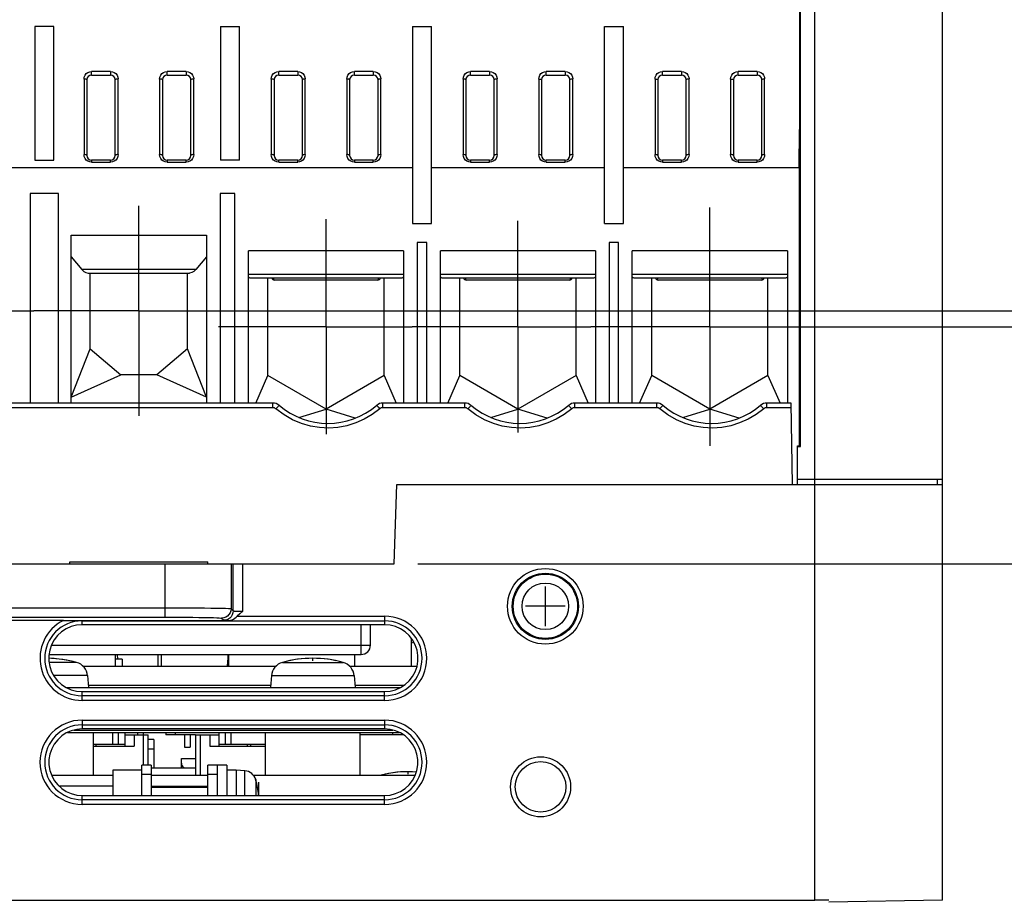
# Model space of a CAD drawing. Extents: x 0 to 420, y 0 to 297.
# Tile 34 of 67: x 317 to 359, y 68 to 105. Entities that reach past the tile are written whole.
import ezdxf

# ---------------------------------------------------------------- set-up
doc = ezdxf.new("R2010")
doc.units = 0
doc.header["$LTSCALE"] = 23.1
doc.linetypes.add('CENTER', pattern=[0.6, 0.375, -0.075, 0.075, -0.075])
doc.linetypes.add('HIDDEN', pattern=[0.2, 0.1, -0.1])
doc.layers.get('0').update_dxf_attribs({"linetype": 'CONTINUOUS'})
for name, color, linetype in [('ALL_AXIS', 7, 'CONTINUOUS'), ('ALL_CURVE', 7, 'CONTINUOUS'), ('ALL_DIM', 7, 'CONTINUOUS'), ('ALL_FEATURES', 7, 'CONTINUOUS'), ('DEFAULT_2', 8, 'HIDDEN')]:
    doc.layers.add(name, color=color, linetype=linetype)
doc.dimstyles.get("Standard").update_dxf_attribs({"dimtxt": 2.5, "dimasz": 2.5, "dimexe": 1.25, "dimexo": 0.625, "dimtad": 1, "dimcen": 2.5, "dimazin": 3, "dimtfac": 1, "dimtmove": 0, "dimatfit": 3})

# ---------------------------------------------------------------- blocks, each defined once
blk = doc.blocks.new('_OPEN')
at = {"color": 0, "linetype": 'BYBLOCK'}
for p, q in [((0, 0), (-1, 0.25)), ((-1, -0.25), (0, 0)), ((-1, 0), (0, 0))]:
    blk.add_line(p, q, dxfattribs=at)
blk = doc.blocks.new('*D35')
at = {"layer": 'ALL_DIM', "color": 2, "linetype": 'CONTINUOUS'}
for p, q in [((334.252, 82.235), (365.407, 82.235)), ((364.407, 82.235), (364.407, 61.203)), ((364.407, 40.171), (364.407, 61.203)), ((354.452, 40.171), (365.407, 40.171))]:
    blk.add_line(p, q, dxfattribs=at)
at = {"layer": 'ALL_DIM', "color": 2, "linetype": 'CONTINUOUS', "xscale": 2, "yscale": 2, "zscale": 2}
for p, rotation in [((364.407, 82.235), 90), ((364.407, 40.171), 270)]:
    blk.add_blockref('_OPEN', p, dxfattribs=dict(at, rotation=rotation))
blk = doc.blocks.new('*D36')
at = {"layer": 'ALL_DIM', "color": 2, "linetype": 'CONTINUOUS'}
for p, q in [((347.612, 92.267), (377.489, 92.267)), ((376.489, 92.267), (376.489, 66.219)), ((376.489, 40.171), (376.489, 66.219)), ((354.452, 40.171), (377.489, 40.171))]:
    blk.add_line(p, q, dxfattribs=at)
at = {"layer": 'ALL_DIM', "color": 2, "linetype": 'CONTINUOUS', "xscale": 2, "yscale": 2, "zscale": 2}
for p, rotation in [((376.489, 92.267), 90), ((376.489, 40.171), 270)]:
    blk.add_blockref('_OPEN', p, dxfattribs=dict(at, rotation=rotation))
blk = doc.blocks.new('*D37')
at = {"layer": 'ALL_DIM', "color": 2, "linetype": 'CONTINUOUS'}
for p, q in [((323.428, 92.935), (389.226, 92.935)), ((388.226, 92.935), (388.226, 66.553)), ((388.226, 40.171), (388.226, 66.553)), ((261.994, 40.171), (389.226, 40.171))]:
    blk.add_line(p, q, dxfattribs=at)
at = {"layer": 'ALL_DIM', "color": 2, "linetype": 'CONTINUOUS', "xscale": 2, "yscale": 2, "zscale": 2}
for p, rotation in [((388.226, 92.935), 90), ((388.226, 40.171), 270)]:
    blk.add_blockref('_OPEN', p, dxfattribs=dict(at, rotation=rotation))
blk = doc.blocks.new('*D38')
at = {"layer": 'ALL_DIM', "color": 2, "linetype": 'CONTINUOUS'}
for p, q in [((328.652, 110.635), (399.494, 110.635)), ((398.494, 110.635), (398.494, 75.403)), ((398.494, 40.171), (398.494, 75.403)), ((345.452, 40.171), (399.494, 40.171))]:
    blk.add_line(p, q, dxfattribs=at)
at = {"layer": 'ALL_DIM', "color": 2, "linetype": 'CONTINUOUS', "xscale": 2, "yscale": 2, "zscale": 2}
for p, rotation in [((398.494, 110.635), 90), ((398.494, 40.171), 270)]:
    blk.add_blockref('_OPEN', p, dxfattribs=dict(at, rotation=rotation))

msp = doc.modelspace()

# ---------------------------------------------------------------- linework, layer by layer
at = {"color": 7, "linetype": 'CONTINUOUS'}
for p, q in [((350.322, 87.224), (350.423, 87.224)), ((350.322, 85.595), (350.322, 87.224)), ((350.322, 87.195), (350.452, 87.195)), ((351.052, 85.795), (350.322, 85.795)), ((333.988, 78.894), (334.089, 78.912))]:
    msp.add_line(p, q, dxfattribs=at)
at = {"layer": 'ALL_AXIS', "color": 7, "linetype": 'CENTER'}
for p, q in [((322.452, 92.935), (322.452, 97.379)), ((346.612, 92.267), (346.612, 97.309)), ((330.372, 92.267), (330.372, 96.82)), ((338.492, 92.267), (338.492, 96.741)), ((314.452, 92.935), (318.009, 92.935)), ((322.452, 92.935), (318.009, 92.935)), ((322.452, 92.935), (326.895, 92.935)), ((322.452, 92.935), (322.452, 88.492)), ((330.372, 92.267), (325.82, 92.267)), ((330.372, 92.267), (334.018, 92.267)), ((330.372, 92.267), (330.372, 87.715)), ((338.492, 92.267), (334.018, 92.267)), ((338.492, 92.267), (341.57, 92.267)), ((338.492, 92.267), (338.492, 87.793)), ((346.612, 92.267), (341.57, 92.267)), ((346.612, 92.267), (351.654, 92.267)), ((346.612, 92.267), (346.612, 87.225))]:
    msp.add_line(p, q, dxfattribs=at)
at = {"layer": 'ALL_AXIS', "color": 7, "linetype": 'CONTINUOUS'}
for p, q in [((319.532, 82.315), (325.372, 82.315)), ((319.532, 82.235), (319.532, 82.315)), ((325.372, 82.235), (325.372, 82.315)), ((321.535, 78.395), (321.552, 78.195)), ((321.752, 78.195), (321.452, 78.195)), ((321.752, 78.195), (321.752, 77.895)), ((326.213, 78.248), (326.182, 77.895)), ((320.281, 77.5), (320.325, 76.995)), ((328.063, 77.5), (328.019, 76.995)), ((331.561, 77.5), (331.605, 76.995)), ((320.532, 73.275), (320.532, 75.095)), ((321.852, 74.995), (322.252, 74.995)), ((322.252, 74.995), (322.252, 74.515)), ((322.39, 75.095), (322.39, 74.995)), ((322.63, 75.095), (322.63, 74.995)), ((324.39, 74.995), (324.39, 74.475)), ((324.63, 74.995), (324.63, 74.475)), ((325.452, 74.995), (325.852, 74.995)), ((325.452, 74.995), (325.452, 74.515)), ((327.812, 73.275), (327.812, 75.095)), ((331.812, 73.275), (331.812, 75.095)), ((333.644, 74.995), (333.588, 74.995)), ((327.182, 74.595), (327.182, 74.515)), ((320.532, 74.515), (322.252, 74.515)), ((324.39, 74.475), (324.63, 74.475)), ((325.452, 74.515), (327.812, 74.515)), ((326.172, 73.715), (325.772, 73.715)), ((326.172, 73.715), (326.172, 72.43)), ((322.972, 72.82), (325.372, 72.82)), ((322.972, 72.782), (325.372, 72.782))]:
    msp.add_line(p, q, dxfattribs=at)
at = {"layer": 'ALL_AXIS', "color": 9, "linetype": 'CONTINUOUS'}
for p, q in [((319.814, 78.061), (318.653, 78.061)), ((326.213, 78.248), (326.252, 78.248)), ((328.53, 78.061), (331.094, 78.061)), ((320.281, 77.5), (318.849, 77.5)), ((328.063, 77.5), (331.561, 77.5))]:
    msp.add_line(p, q, dxfattribs=at)
at = {"layer": 'ALL_AXIS', "color": 7, "linetype": 'CONTINUOUS'}
for radius in [1.6, 1.4]:
    msp.add_circle((339.652, 80.435), radius, dxfattribs=at)
at = {"layer": 'ALL_AXIS', "color": 9, "linetype": 'CONTINUOUS'}
for radius in [1.361, 0.985]:
    msp.add_circle((339.652, 80.435), radius, dxfattribs=at)
at = {"layer": 'ALL_AXIS', "color": 7, "linetype": 'CONTINUOUS'}
for centre, radius, start, end in [((326.97, 78.182), 0.76, 163.3798, 175), ((318.532, 73.435), 4.8, 74.506, 88.6702), ((319.643, 77.444), 0.64, 5, 74.506), ((328.701, 77.444), 0.64, 105.494, 175), ((329.812, 73.435), 4.8, 74.506, 105.494), ((330.923, 77.444), 0.64, 5, 74.506), ((333.852, 68.635), 4.8, 85.9688, 104.6377)]:
    msp.add_arc(centre, radius, start, end, dxfattribs=at)
at = {"layer": 'ALL_CURVE', "color": 40, "linetype": 'CONTINUOUS'}
for p, q in [((339.652, 79.595), (339.652, 81.275)), ((340.492, 80.435), (338.812, 80.435)), ((329.812, 78.134), (329.812, 78.235)), ((333.852, 73.334), (333.852, 73.435)), ((327.532, 72.43), (327.532, 72.995))]:
    msp.add_line(p, q, dxfattribs=at)
at = {"layer": 'ALL_CURVE', "color": 4, "linetype": 'CONTINUOUS'}
for p, q in [((320.316, 77.095), (328.028, 77.095)), ((331.596, 77.095), (333.68, 77.095))]:
    msp.add_line(p, q, dxfattribs=at)
at = {"layer": 'ALL_CURVE', "color": 40, "linetype": 'CONTINUOUS'}
for centre, start, end in [((318.532, 73.435), 78.2193, 88.6741), ((329.812, 73.435), 78.2193, 101.7807), ((333.852, 68.635), 85.9339, 101.7807)]:
    msp.add_arc(centre, 4.8, start, end, dxfattribs=at)
at = {"layer": 'ALL_FEATURES', "color": 9, "linetype": 'CONTINUOUS'}
for p, q in [((351.052, 67.995), (351.052, 113.595)), ((321.252, 103.066), (320.452, 103.066)), ((320.452, 102.915), (320.452, 103.066)), ((321.252, 103.066), (321.252, 102.915)), ((324.452, 103.066), (323.652, 103.066)), ((323.652, 102.915), (323.652, 103.066)), ((324.452, 103.066), (324.452, 102.915)), ((329.172, 103.066), (328.372, 103.066)), ((328.372, 102.915), (328.372, 103.066)), ((329.172, 103.066), (329.172, 102.915)), ((332.372, 103.066), (331.572, 103.066)), ((331.572, 102.915), (331.572, 103.066)), ((332.372, 103.066), (332.372, 102.915)), ((337.292, 103.066), (336.492, 103.066)), ((336.492, 102.915), (336.492, 103.066)), ((337.292, 103.066), (337.292, 102.915)), ((340.492, 103.066), (339.692, 103.066)), ((339.692, 102.915), (339.692, 103.066)), ((340.492, 103.066), (340.492, 102.915)), ((345.412, 103.066), (344.612, 103.066)), ((344.612, 102.915), (344.612, 103.066)), ((345.412, 103.066), (345.412, 102.915)), ((348.612, 103.066), (347.812, 103.066)), ((347.812, 102.915), (347.812, 103.066)), ((348.612, 103.066), (348.612, 102.915)), ((320.132, 102.746), (320.132, 99.546)), ((321.572, 99.546), (321.572, 102.747)), ((323.332, 102.746), (323.332, 99.546)), ((324.772, 99.546), (324.772, 102.747)), ((328.052, 102.746), (328.052, 99.546)), ((329.492, 99.546), (329.492, 102.747)), ((331.252, 102.746), (331.252, 99.546)), ((332.692, 99.546), (332.692, 102.747)), ((336.172, 102.746), (336.172, 99.546)), ((337.612, 99.546), (337.612, 102.747)), ((339.372, 102.746), (339.372, 99.546)), ((340.812, 99.546), (340.812, 102.747)), ((344.292, 102.746), (344.292, 99.546)), ((345.732, 99.546), (345.732, 102.747)), ((347.492, 102.746), (347.492, 99.546)), ((348.932, 99.546), (348.932, 102.747)), ((350.395, 98.995), (350.403, 100.61)), ((320.452, 99.315), (320.452, 99.226)), ((320.452, 99.226), (321.252, 99.226)), ((321.252, 99.226), (321.252, 99.315)), ((323.652, 99.315), (323.652, 99.226)), ((323.652, 99.226), (324.452, 99.226)), ((324.452, 99.226), (324.452, 99.315)), ((328.372, 99.226), (328.372, 99.315)), ((328.372, 99.226), (329.172, 99.226)), ((329.172, 99.226), (329.172, 99.315)), ((331.572, 99.315), (331.572, 99.226)), ((331.572, 99.226), (332.372, 99.226)), ((332.372, 99.226), (332.372, 99.315)), ((336.492, 99.315), (336.492, 99.226)), ((336.492, 99.226), (337.292, 99.226)), ((337.292, 99.226), (337.292, 99.315)), ((339.692, 99.226), (339.692, 99.315)), ((339.692, 99.226), (340.492, 99.226)), ((340.492, 99.226), (340.492, 99.315)), ((344.612, 99.315), (344.612, 99.226)), ((344.612, 99.226), (345.412, 99.226)), ((345.412, 99.226), (345.412, 99.315)), ((347.812, 99.315), (347.812, 99.226)), ((347.812, 99.226), (348.612, 99.226)), ((348.612, 99.226), (348.612, 99.315)), ((350.395, 98.995), (350.395, 88.514)), ((324.859, 94.68), (320.045, 94.68)), ((333.652, 94.478), (327.092, 94.478)), ((341.772, 94.478), (335.212, 94.478)), ((349.892, 94.478), (343.332, 94.478)), ((328.124, 88.839), (309.195, 88.839)), ((328.124, 88.839), (328.124, 89.035)), ((332.78, 88.839), (332.78, 89.035)), ((336.244, 88.839), (332.78, 88.839)), ((336.244, 88.839), (336.244, 89.035)), ((340.9, 88.839), (340.9, 89.035)), ((344.364, 88.839), (340.9, 88.839)), ((344.364, 88.839), (344.364, 89.035)), ((349.02, 88.839), (349.02, 89.035)), ((350.056, 88.839), (349.02, 88.839)), ((350.395, 87.253), (350.395, 87.224)), ((323.554, 82.235), (323.554, 79.975)), ((326.354, 82.235), (326.354, 80.334)), ((326.445, 80.242), (326.445, 82.235)), ((326.845, 80.228), (326.845, 82.235)), ((293.35, 80.375), (323.554, 80.375)), ((326.354, 80.334), (326.445, 80.242)), ((326.617, 80.018), (332.852, 80.018)), ((332.852, 80.018), (332.852, 79.651)), ((293.35, 79.975), (323.554, 79.975)), ((320.052, 79.651), (320.052, 79.833)), ((320.052, 79.819), (332.852, 79.819)), ((325.954, 79.934), (326.045, 79.842)), ((331.852, 78.395), (331.852, 79.651)), ((318.754, 78.795), (332.252, 78.795)), ((320.052, 76.452), (320.052, 76.824)), ((332.852, 76.452), (332.852, 76.824)), ((332.852, 76.651), (320.052, 76.651)), ((332.852, 76.452), (320.052, 76.452)), ((320.052, 75.618), (332.852, 75.618)), ((320.052, 75.618), (320.052, 75.244)), ((320.052, 75.419), (332.852, 75.419)), ((332.852, 75.618), (332.852, 75.244)), ((321.58, 75.095), (321.58, 74.595)), ((322.652, 73.715), (322.652, 74.995)), ((323.988, 75.095), (323.988, 74.995)), ((325.052, 74.995), (325.052, 73.275)), ((326.124, 74.595), (326.124, 75.095)), ((333.188, 75.095), (333.188, 74.995)), ((326.94, 72.43), (326.94, 73.476)), ((327.395, 73.1), (327.395, 72.43)), ((320.052, 72.052), (320.052, 72.43)), ((332.852, 72.251), (320.052, 72.251)), ((332.852, 72.052), (332.852, 72.43)), ((332.852, 72.052), (320.052, 72.052))]:
    msp.add_line(p, q, dxfattribs=at)
at = {"layer": 'ALL_FEATURES', "color": 7, "linetype": 'CONTINUOUS'}
for p, q in [((356.452, 67.995), (356.452, 113.595)), ((350.41, 111.953), (350.395, 87.253)), ((350.452, 87.195), (350.452, 111.995)), ((318.052, 104.966), (318.052, 99.315)), ((318.852, 104.966), (318.052, 104.966)), ((318.852, 99.315), (318.852, 104.966)), ((325.912, 104.966), (326.712, 104.966)), ((325.912, 104.966), (325.912, 99.315)), ((326.712, 99.315), (326.712, 104.966)), ((334.032, 104.966), (334.832, 104.966)), ((334.032, 104.966), (334.032, 96.635)), ((334.832, 96.635), (334.832, 104.966)), ((342.152, 104.966), (342.952, 104.966)), ((342.152, 96.635), (342.152, 104.966)), ((342.952, 96.635), (342.952, 104.966)), ((320.452, 102.915), (321.252, 102.915)), ((323.652, 102.915), (324.452, 102.915)), ((328.372, 102.915), (329.172, 102.915)), ((331.572, 102.915), (332.372, 102.915)), ((336.492, 102.915), (337.292, 102.915)), ((339.692, 102.915), (340.492, 102.915)), ((344.612, 102.915), (345.412, 102.915)), ((347.812, 102.915), (348.612, 102.915)), ((320.252, 102.715), (320.252, 99.515)), ((321.452, 99.515), (321.452, 102.715)), ((323.452, 102.715), (323.452, 99.515)), ((324.652, 99.515), (324.652, 102.715)), ((328.172, 102.715), (328.172, 99.515)), ((329.372, 99.515), (329.372, 102.715)), ((331.372, 102.715), (331.372, 99.515)), ((332.572, 99.515), (332.572, 102.715)), ((336.292, 102.715), (336.292, 99.515)), ((337.492, 99.515), (337.492, 102.715)), ((339.492, 102.715), (339.492, 99.515)), ((340.692, 99.515), (340.692, 102.715)), ((344.412, 102.715), (344.412, 99.515)), ((345.612, 99.515), (345.612, 102.715)), ((347.612, 102.715), (347.612, 99.515)), ((348.812, 99.515), (348.812, 102.715)), ((318.052, 99.315), (318.852, 99.315)), ((321.252, 99.315), (320.452, 99.315)), ((324.452, 99.315), (323.652, 99.315)), ((326.712, 99.315), (325.912, 99.315)), ((329.172, 99.315), (328.372, 99.315)), ((332.372, 99.315), (331.572, 99.315)), ((337.292, 99.315), (336.492, 99.315)), ((340.492, 99.315), (339.692, 99.315)), ((345.412, 99.315), (344.612, 99.315)), ((348.612, 99.315), (347.812, 99.315)), ((282.872, 98.995), (334.032, 98.995)), ((334.832, 98.995), (342.152, 98.995)), ((342.952, 98.995), (350.395, 98.995)), ((350.395, 98.995), (350.402, 98.995)), ((319.052, 97.895), (317.852, 97.895)), ((317.852, 97.895), (317.852, 89.035)), ((319.052, 89.035), (319.052, 97.895)), ((326.512, 97.895), (325.892, 97.895)), ((325.892, 97.895), (325.892, 89.035)), ((326.512, 89.035), (326.512, 97.895)), ((334.032, 96.635), (334.832, 96.635)), ((342.152, 96.635), (342.952, 96.635)), ((319.592, 96.132), (325.312, 96.132)), ((319.592, 89.035), (319.592, 96.132)), ((325.312, 96.132), (325.312, 89.035)), ((334.632, 95.835), (334.232, 95.835)), ((334.232, 95.835), (334.232, 89.035)), ((334.632, 89.035), (334.632, 95.835)), ((342.752, 95.835), (342.352, 95.835)), ((342.352, 95.835), (342.352, 89.035)), ((342.752, 89.035), (342.752, 95.835)), ((333.652, 95.479), (327.092, 95.479)), ((327.092, 89.035), (327.092, 95.479)), ((333.652, 95.479), (333.652, 89.035)), ((341.772, 95.479), (335.212, 95.479)), ((335.212, 89.035), (335.212, 95.479)), ((341.772, 95.479), (341.772, 89.035)), ((349.892, 95.479), (343.332, 95.479)), ((343.332, 89.035), (343.332, 95.479)), ((349.892, 95.479), (349.892, 89.035)), ((319.592, 95.229), (320.045, 94.68)), ((325.312, 95.229), (324.859, 94.68)), ((320.31, 94.535), (324.594, 94.535)), ((320.392, 91.326), (320.392, 94.535)), ((324.512, 91.326), (324.512, 94.535)), ((327.188, 94.335), (333.556, 94.335)), ((327.912, 90.201), (327.912, 94.335)), ((328.148, 94.244), (328.181, 94.335)), ((332.552, 94.235), (328.192, 94.235)), ((332.563, 94.335), (332.596, 94.244)), ((332.832, 90.201), (332.832, 94.335)), ((335.308, 94.335), (341.676, 94.335)), ((336.032, 90.201), (336.032, 94.335)), ((336.268, 94.244), (336.301, 94.335)), ((340.672, 94.235), (336.312, 94.235)), ((340.683, 94.335), (340.716, 94.244)), ((340.952, 90.201), (340.952, 94.335)), ((343.428, 94.335), (349.796, 94.335)), ((344.152, 90.201), (344.152, 94.335)), ((344.388, 94.244), (344.421, 94.335)), ((348.792, 94.235), (344.432, 94.235)), ((348.803, 94.335), (348.836, 94.244)), ((349.072, 90.201), (349.072, 94.335)), ((319.592, 89.289), (320.392, 91.326)), ((320.392, 91.326), (321.692, 90.235)), ((324.512, 91.326), (323.212, 90.235)), ((325.312, 89.289), (324.512, 91.326)), ((319.592, 89.289), (321.692, 90.235)), ((323.212, 90.235), (321.692, 90.235)), ((325.312, 89.289), (323.212, 90.235)), ((327.402, 89.035), (327.912, 90.201)), ((330.372, 88.781), (327.912, 90.201)), ((332.832, 90.201), (330.372, 88.781)), ((332.832, 90.201), (333.342, 89.035)), ((335.522, 89.035), (336.032, 90.201)), ((338.492, 88.781), (336.032, 90.201)), ((340.952, 90.201), (338.492, 88.781)), ((340.952, 90.201), (341.462, 89.035)), ((343.642, 89.035), (344.152, 90.201)), ((346.612, 88.781), (344.152, 90.201)), ((349.072, 90.201), (346.612, 88.781)), ((349.072, 90.201), (349.582, 89.035)), ((328.124, 89.035), (309.195, 89.035)), ((329.227, 88.426), (330.372, 88.781)), ((331.608, 88.398), (330.372, 88.781)), ((336.244, 89.035), (332.78, 89.035)), ((337.347, 88.426), (338.492, 88.781)), ((339.728, 88.398), (338.492, 88.781)), ((344.364, 89.035), (340.9, 89.035)), ((345.467, 88.426), (346.612, 88.781)), ((347.848, 88.398), (346.612, 88.781)), ((350.052, 89.035), (349.02, 89.035)), ((350.112, 85.595), (350.052, 89.035)), ((350.395, 87.253), (350.423, 87.224)), ((350.423, 87.224), (350.452, 87.195)), ((333.252, 82.235), (333.369, 85.595)), ((333.369, 85.595), (356.452, 85.595)), ((356.452, 85.795), (351.052, 85.795)), ((356.252, 85.595), (356.252, 85.795)), ((283.652, 82.235), (333.252, 82.235)), ((319.265, 79.835), (315.722, 79.835)), ((320.052, 79.833), (326.248, 79.833)), ((332.852, 79.651), (320.052, 79.651)), ((332.252, 78.795), (332.252, 79.651)), ((333.988, 77.895), (333.988, 79.072)), ((318.65, 78.395), (331.852, 78.395)), ((321.452, 78.395), (321.452, 77.895)), ((326.252, 78.395), (326.252, 77.895)), ((331.572, 78.395), (331.572, 77.895)), ((320.084, 77.895), (328.261, 77.895)), ((331.364, 77.895), (334.223, 77.895)), ((320.052, 76.824), (332.852, 76.824)), ((319.429, 75.095), (333.475, 75.095)), ((332.852, 75.244), (320.052, 75.244)), ((321.352, 74.595), (321.352, 75.095)), ((321.852, 75.095), (321.852, 74.515)), ((322.252, 74.995), (322.852, 74.995)), ((322.852, 73.715), (322.852, 74.995)), ((323.588, 75.095), (323.588, 74.995)), ((324.852, 74.995), (325.452, 74.995)), ((324.852, 74.995), (324.852, 73.275)), ((325.852, 74.515), (325.852, 75.095)), ((326.352, 74.595), (326.352, 75.095)), ((333.588, 75.031), (333.588, 74.995)), ((320.532, 74.595), (321.852, 74.595)), ((323.086, 74.795), (322.852, 74.795)), ((323.086, 74.795), (323.086, 73.595)), ((325.852, 74.595), (327.812, 74.595)), ((323.086, 74.395), (322.852, 74.395)), ((324.252, 73.995), (324.852, 73.995)), ((324.252, 73.595), (324.252, 73.995)), ((321.372, 73.515), (322.572, 73.515)), ((321.372, 72.43), (321.372, 73.515)), ((322.972, 73.715), (322.572, 73.715)), ((322.572, 72.43), (322.572, 73.715)), ((322.972, 73.715), (322.972, 72.43)), ((322.972, 73.595), (324.852, 73.595)), ((325.772, 73.715), (325.372, 73.715)), ((325.372, 72.43), (325.372, 73.715)), ((325.772, 73.715), (325.772, 72.43)), ((326.172, 73.515), (326.572, 73.515)), ((326.572, 73.515), (326.572, 72.43)), ((326.94, 73.476), (326.572, 73.508)), ((321.372, 73.275), (318.763, 73.275)), ((322.972, 73.315), (322.572, 73.315)), ((325.372, 73.275), (322.972, 73.275)), ((325.772, 73.315), (325.372, 73.315)), ((334.142, 73.275), (327.301, 73.275)), ((321.372, 72.824), (319.082, 72.824)), ((320.052, 72.43), (332.852, 72.43)), ((265.852, 67.995), (351.052, 67.995)), ((356.452, 67.995), (351.652, 67.911))]:
    msp.add_line(p, q, dxfattribs=at)
at = {"layer": 'ALL_FEATURES', "color": 3, "linetype": 'CONTINUOUS'}
for p, q in [((323.252, 78.395), (323.252, 77.895)), ((323.412, 77.895), (323.412, 78.395)), ((320.316, 77.095), (328.028, 77.095)), ((331.596, 77.095), (333.68, 77.095)), ((319.377, 76.995), (333.527, 76.995)), ((319.702, 75.195), (333.202, 75.195)), ((324.852, 74.995), (323.588, 74.995)), ((333.588, 74.995), (331.812, 74.995))]:
    msp.add_line(p, q, dxfattribs=at)
at = {"layer": 'ALL_FEATURES', "color": 9, "linetype": 'CONTINUOUS'}
for points in [[(320.132, 102.746), (320.144, 102.831), (320.177, 102.909), (320.228, 102.975), (320.294, 103.025), (320.371, 103.056), (320.452, 103.066)], [(321.252, 103.066), (321.333, 103.056), (321.41, 103.025), (321.476, 102.975), (321.528, 102.909), (321.561, 102.831), (321.572, 102.747)], [(323.332, 102.746), (323.344, 102.831), (323.377, 102.909), (323.428, 102.975), (323.494, 103.025), (323.571, 103.056), (323.652, 103.066)], [(324.452, 103.066), (324.533, 103.056), (324.61, 103.025), (324.676, 102.975), (324.728, 102.909), (324.761, 102.831), (324.772, 102.747)], [(328.052, 102.746), (328.064, 102.831), (328.097, 102.909), (328.148, 102.975), (328.214, 103.025), (328.291, 103.056), (328.372, 103.066)], [(329.172, 103.066), (329.253, 103.056), (329.33, 103.025), (329.396, 102.975), (329.448, 102.909), (329.481, 102.831), (329.492, 102.747)], [(331.252, 102.746), (331.264, 102.831), (331.297, 102.909), (331.348, 102.975), (331.414, 103.025), (331.491, 103.056), (331.572, 103.066)], [(332.372, 103.066), (332.453, 103.056), (332.53, 103.025), (332.596, 102.975), (332.648, 102.909), (332.681, 102.831), (332.692, 102.747)], [(336.172, 102.746), (336.184, 102.831), (336.217, 102.909), (336.268, 102.975), (336.334, 103.025), (336.411, 103.056), (336.492, 103.066)], [(337.292, 103.066), (337.373, 103.056), (337.45, 103.025), (337.516, 102.975), (337.568, 102.909), (337.601, 102.831), (337.612, 102.747)], [(339.372, 102.746), (339.384, 102.831), (339.417, 102.909), (339.468, 102.975), (339.534, 103.025), (339.611, 103.056), (339.692, 103.066)], [(340.492, 103.066), (340.573, 103.056), (340.65, 103.025), (340.716, 102.975), (340.768, 102.909), (340.801, 102.831), (340.812, 102.747)], [(344.292, 102.746), (344.304, 102.831), (344.337, 102.909), (344.388, 102.975), (344.454, 103.025), (344.531, 103.056), (344.612, 103.066)], [(345.412, 103.066), (345.493, 103.056), (345.57, 103.025), (345.636, 102.975), (345.688, 102.909), (345.721, 102.831), (345.732, 102.747)], [(347.492, 102.746), (347.504, 102.831), (347.537, 102.909), (347.588, 102.975), (347.654, 103.025), (347.731, 103.056), (347.812, 103.066)], [(348.612, 103.066), (348.693, 103.056), (348.77, 103.025), (348.836, 102.975), (348.888, 102.909), (348.921, 102.831), (348.932, 102.747)], [(320.252, 102.715), (320.246, 102.725), (320.229, 102.733), (320.203, 102.74), (320.169, 102.745), (320.132, 102.746)], [(321.572, 102.746), (321.535, 102.745), (321.502, 102.74), (321.475, 102.733), (321.458, 102.725), (321.452, 102.715)], [(323.452, 102.715), (323.446, 102.725), (323.429, 102.733), (323.403, 102.74), (323.369, 102.745), (323.332, 102.746)], [(324.772, 102.746), (324.735, 102.745), (324.702, 102.74), (324.675, 102.733), (324.658, 102.725), (324.652, 102.715)], [(328.172, 102.715), (328.166, 102.725), (328.149, 102.733), (328.123, 102.74), (328.089, 102.745), (328.052, 102.746)], [(329.492, 102.746), (329.455, 102.745), (329.422, 102.74), (329.395, 102.733), (329.378, 102.725), (329.372, 102.715)], [(331.372, 102.715), (331.366, 102.725), (331.349, 102.733), (331.323, 102.74), (331.289, 102.745), (331.252, 102.746)], [(332.692, 102.746), (332.655, 102.745), (332.622, 102.74), (332.595, 102.733), (332.578, 102.725), (332.572, 102.715)], [(336.292, 102.715), (336.286, 102.725), (336.269, 102.733), (336.243, 102.74), (336.209, 102.745), (336.172, 102.746)], [(337.612, 102.746), (337.575, 102.745), (337.542, 102.74), (337.515, 102.733), (337.498, 102.725), (337.492, 102.715)], [(339.372, 102.746), (339.408, 102.745), (339.442, 102.74), (339.47, 102.733), (339.487, 102.724), (339.492, 102.715)], [(340.812, 102.746), (340.775, 102.745), (340.742, 102.74), (340.715, 102.733), (340.698, 102.725), (340.692, 102.715)], [(344.292, 102.746), (344.328, 102.745), (344.362, 102.74), (344.39, 102.733), (344.407, 102.724), (344.412, 102.715)], [(345.732, 102.746), (345.695, 102.745), (345.662, 102.74), (345.635, 102.733), (345.618, 102.725), (345.612, 102.715)], [(347.492, 102.746), (347.528, 102.745), (347.562, 102.74), (347.59, 102.733), (347.607, 102.724), (347.612, 102.715)], [(348.932, 102.746), (348.895, 102.745), (348.862, 102.74), (348.835, 102.733), (348.818, 102.725), (348.812, 102.715)], [(320.452, 99.226), (320.372, 99.237), (320.295, 99.267), (320.228, 99.317), (320.177, 99.385), (320.144, 99.463), (320.132, 99.546)], [(320.252, 99.515), (320.247, 99.524), (320.23, 99.533), (320.202, 99.54), (320.168, 99.545), (320.132, 99.546)], [(321.572, 99.546), (321.561, 99.463), (321.528, 99.385), (321.476, 99.317), (321.409, 99.267), (321.332, 99.237), (321.252, 99.226)], [(321.572, 99.546), (321.536, 99.545), (321.502, 99.54), (321.475, 99.533), (321.458, 99.524), (321.452, 99.515)], [(323.652, 99.226), (323.572, 99.237), (323.495, 99.267), (323.428, 99.317), (323.377, 99.385), (323.344, 99.463), (323.332, 99.546)], [(323.452, 99.515), (323.447, 99.524), (323.43, 99.533), (323.402, 99.54), (323.368, 99.545), (323.332, 99.546)], [(324.772, 99.546), (324.761, 99.463), (324.728, 99.385), (324.676, 99.317), (324.609, 99.267), (324.532, 99.237), (324.452, 99.226)], [(324.772, 99.546), (324.736, 99.545), (324.702, 99.54), (324.675, 99.533), (324.658, 99.524), (324.652, 99.515)], [(328.372, 99.226), (328.292, 99.237), (328.215, 99.267), (328.148, 99.317), (328.097, 99.385), (328.064, 99.463), (328.052, 99.546)], [(328.172, 99.515), (328.167, 99.524), (328.15, 99.533), (328.122, 99.54), (328.088, 99.545), (328.052, 99.546)], [(329.492, 99.546), (329.481, 99.463), (329.448, 99.385), (329.396, 99.317), (329.329, 99.267), (329.252, 99.237), (329.172, 99.226)], [(329.492, 99.546), (329.456, 99.545), (329.422, 99.54), (329.395, 99.533), (329.378, 99.524), (329.372, 99.515)], [(331.572, 99.226), (331.492, 99.237), (331.415, 99.267), (331.348, 99.317), (331.297, 99.385), (331.264, 99.463), (331.252, 99.546)], [(331.372, 99.515), (331.367, 99.524), (331.35, 99.533), (331.322, 99.54), (331.288, 99.545), (331.252, 99.546)], [(332.692, 99.546), (332.681, 99.463), (332.648, 99.385), (332.596, 99.317), (332.529, 99.267), (332.452, 99.237), (332.372, 99.226)], [(332.692, 99.546), (332.656, 99.545), (332.622, 99.54), (332.595, 99.533), (332.578, 99.524), (332.572, 99.515)], [(336.492, 99.226), (336.412, 99.237), (336.335, 99.267), (336.268, 99.317), (336.217, 99.385), (336.184, 99.463), (336.172, 99.546)], [(336.292, 99.515), (336.287, 99.524), (336.27, 99.533), (336.242, 99.54), (336.208, 99.545), (336.172, 99.546)], [(337.612, 99.546), (337.601, 99.463), (337.568, 99.385), (337.516, 99.317), (337.449, 99.267), (337.372, 99.237), (337.292, 99.226)], [(337.612, 99.546), (337.576, 99.545), (337.542, 99.54), (337.515, 99.533), (337.498, 99.524), (337.492, 99.515)], [(339.692, 99.226), (339.612, 99.237), (339.535, 99.267), (339.468, 99.317), (339.417, 99.385), (339.384, 99.463), (339.372, 99.546)], [(339.492, 99.515), (339.487, 99.524), (339.47, 99.533), (339.442, 99.54), (339.408, 99.545), (339.372, 99.546)], [(340.812, 99.546), (340.801, 99.463), (340.768, 99.385), (340.716, 99.317), (340.649, 99.267), (340.572, 99.237), (340.492, 99.226)], [(340.812, 99.546), (340.776, 99.545), (340.742, 99.54), (340.715, 99.533), (340.698, 99.524), (340.692, 99.515)], [(344.612, 99.226), (344.532, 99.237), (344.455, 99.267), (344.388, 99.317), (344.337, 99.385), (344.304, 99.463), (344.292, 99.546)], [(344.412, 99.515), (344.407, 99.524), (344.39, 99.533), (344.362, 99.54), (344.328, 99.545), (344.292, 99.546)], [(345.732, 99.546), (345.721, 99.463), (345.688, 99.385), (345.636, 99.317), (345.569, 99.267), (345.492, 99.237), (345.412, 99.226)], [(345.732, 99.546), (345.696, 99.545), (345.662, 99.54), (345.635, 99.533), (345.618, 99.524), (345.612, 99.515)], [(347.812, 99.226), (347.732, 99.237), (347.655, 99.267), (347.588, 99.317), (347.537, 99.385), (347.504, 99.463), (347.492, 99.546)], [(347.612, 99.515), (347.607, 99.524), (347.59, 99.533), (347.562, 99.54), (347.528, 99.545), (347.492, 99.546)], [(348.932, 99.546), (348.921, 99.463), (348.888, 99.385), (348.836, 99.317), (348.769, 99.267), (348.692, 99.237), (348.612, 99.226)], [(348.932, 99.546), (348.896, 99.545), (348.862, 99.54), (348.835, 99.533), (348.818, 99.524), (348.812, 99.515)], [(328.254, 88.791), (328.226, 88.811), (328.194, 88.826), (328.16, 88.835), (328.124, 88.839)], [(328.254, 88.791), (328.288, 88.83), (328.319, 88.866), (328.346, 88.896), (328.367, 88.92), (328.38, 88.934), (328.385, 88.939)], [(332.65, 88.791), (332.328, 88.547), (331.992, 88.35), (331.633, 88.192), (331.259, 88.076), (330.875, 88.005), (330.486, 87.979), (330.095, 87.998), (329.709, 88.061), (329.333, 88.169), (328.96, 88.326), (328.595, 88.534), (328.254, 88.791)], [(332.65, 88.791), (332.616, 88.83), (332.585, 88.866), (332.558, 88.896), (332.538, 88.92), (332.524, 88.934), (332.52, 88.939)], [(332.78, 88.839), (332.745, 88.836), (332.712, 88.827), (332.679, 88.812), (332.65, 88.791)], [(336.374, 88.791), (336.346, 88.811), (336.314, 88.826), (336.28, 88.835), (336.244, 88.839)], [(336.374, 88.791), (336.408, 88.83), (336.439, 88.866), (336.466, 88.896), (336.487, 88.92), (336.5, 88.934), (336.505, 88.939)], [(340.77, 88.791), (340.448, 88.547), (340.112, 88.35), (339.753, 88.192), (339.379, 88.076), (338.995, 88.005), (338.606, 87.979), (338.215, 87.998), (337.829, 88.061), (337.453, 88.169), (337.08, 88.326), (336.715, 88.534), (336.374, 88.791)], [(340.77, 88.791), (340.736, 88.83), (340.705, 88.866), (340.678, 88.896), (340.658, 88.92), (340.644, 88.934), (340.64, 88.939)], [(340.9, 88.839), (340.865, 88.836), (340.832, 88.827), (340.799, 88.812), (340.77, 88.791)], [(344.494, 88.791), (344.466, 88.811), (344.434, 88.826), (344.4, 88.835), (344.364, 88.839)], [(344.494, 88.791), (344.528, 88.83), (344.559, 88.866), (344.586, 88.896), (344.607, 88.92), (344.62, 88.934), (344.625, 88.939)], [(348.89, 88.791), (348.568, 88.547), (348.232, 88.35), (347.873, 88.192), (347.499, 88.076), (347.115, 88.005), (346.726, 87.979), (346.335, 87.998), (345.949, 88.061), (345.573, 88.169), (345.2, 88.326), (344.835, 88.534), (344.494, 88.791)], [(348.89, 88.791), (348.856, 88.83), (348.825, 88.866), (348.798, 88.896), (348.778, 88.92), (348.764, 88.934), (348.76, 88.939)], [(349.02, 88.839), (348.985, 88.836), (348.952, 88.827), (348.919, 88.812), (348.89, 88.791)], [(323.554, 80.375), (323.919, 80.375), (324.27, 80.373), (324.61, 80.372), (324.932, 80.369), (325.232, 80.367), (325.504, 80.363), (325.745, 80.359), (325.95, 80.355), (326.115, 80.35), (326.24, 80.345), (326.321, 80.339), (326.354, 80.334)], [(326.354, 80.334), (326.343, 80.245), (326.314, 80.16), (326.266, 80.084), (326.203, 80.021), (326.127, 79.973), (326.043, 79.944), (325.954, 79.934)], [(326.445, 80.242), (326.435, 80.153), (326.406, 80.068), (326.358, 79.993), (326.295, 79.929), (326.219, 79.882), (326.134, 79.852), (326.045, 79.842)], [(326.445, 80.242), (326.45, 80.24), (326.464, 80.238), (326.486, 80.236), (326.517, 80.234), (326.557, 80.233), (326.605, 80.231), (326.659, 80.23), (326.719, 80.229), (326.781, 80.228), (326.845, 80.228)], [(323.554, 79.975), (323.867, 79.975), (324.168, 79.974), (324.459, 79.972), (324.735, 79.97), (324.992, 79.967), (325.226, 79.963), (325.432, 79.959), (325.607, 79.955), (325.749, 79.95), (325.857, 79.945), (325.926, 79.939), (325.954, 79.934)], [(326.248, 79.833), (326.163, 79.835), (326.1, 79.837), (326.06, 79.84), (326.045, 79.842)]]:
    msp.add_lwpolyline(points, dxfattribs=at)
at = {"layer": 'ALL_FEATURES', "color": 7, "linetype": 'CONTINUOUS'}
for points in [[(320.045, 94.68), (320.126, 94.601), (320.215, 94.552), (320.31, 94.535)], [(324.859, 94.68), (324.779, 94.602), (324.689, 94.552), (324.594, 94.535)], [(327.092, 94.372), (327.123, 94.352), (327.155, 94.339), (327.188, 94.335)], [(333.556, 94.335), (333.589, 94.339), (333.621, 94.352), (333.652, 94.372)], [(335.212, 94.372), (335.243, 94.352), (335.275, 94.339), (335.308, 94.335)], [(341.676, 94.335), (341.709, 94.339), (341.741, 94.352), (341.772, 94.372)], [(343.332, 94.372), (343.363, 94.352), (343.395, 94.339), (343.428, 94.335)], [(349.796, 94.335), (349.829, 94.339), (349.861, 94.352), (349.892, 94.372)], [(326.248, 79.833), (326.299, 79.835), (326.35, 79.843), (326.401, 79.86), (326.454, 79.888), (326.509, 79.928), (326.565, 79.975), (326.617, 80.018)], [(326.845, 80.228), (326.73, 80.116), (326.617, 80.018)], [(320.052, 79.651), (319.819, 79.632), (319.593, 79.575), (319.379, 79.481), (319.184, 79.353), (319.012, 79.195), (318.868, 79.01), (318.757, 78.805), (318.682, 78.584), (318.643, 78.354), (318.643, 78.12), (318.682, 77.89), (318.757, 77.669), (318.868, 77.464), (319.012, 77.28), (319.184, 77.122), (319.379, 76.994), (319.593, 76.9), (319.819, 76.843), (320.052, 76.824)], [(319.265, 79.835), (319.354, 79.835), (319.452, 79.835), (319.559, 79.835), (319.681, 79.834), (319.809, 79.834), (319.935, 79.833), (320.052, 79.833)], [(332.852, 76.824), (333.085, 76.843), (333.311, 76.9), (333.525, 76.994), (333.721, 77.122), (333.892, 77.28), (334.036, 77.464), (334.147, 77.669), (334.223, 77.89), (334.261, 78.12), (334.261, 78.354), (334.223, 78.584), (334.147, 78.805), (334.036, 79.01), (333.892, 79.195), (333.721, 79.353), (333.525, 79.481), (333.311, 79.575), (333.085, 79.632), (332.852, 79.651)], [(320.052, 75.244), (319.821, 75.225), (319.595, 75.168), (319.383, 75.075), (319.188, 74.948), (319.017, 74.79), (318.874, 74.607), (318.764, 74.403), (318.688, 74.183), (318.65, 73.954), (318.65, 73.721), (318.688, 73.492), (318.764, 73.272), (318.874, 73.068), (319.017, 72.884), (319.188, 72.727), (319.383, 72.6), (319.595, 72.507), (319.821, 72.449), (320.052, 72.43)], [(332.852, 72.43), (333.084, 72.449), (333.309, 72.507), (333.522, 72.6), (333.716, 72.727), (333.887, 72.884), (334.03, 73.068), (334.141, 73.272), (334.216, 73.492), (334.254, 73.721), (334.254, 73.954), (334.216, 74.183), (334.141, 74.403), (334.03, 74.607), (333.887, 74.79), (333.716, 74.948), (333.522, 75.075), (333.309, 75.168), (333.084, 75.225), (332.852, 75.244)], [(324.252, 73.795), (324.261, 73.737), (324.283, 73.688), (324.317, 73.648), (324.358, 73.618), (324.405, 73.601), (324.452, 73.595)], [(351.652, 67.995), (351.453, 67.995), (351.252, 67.995), (351.052, 67.995)]]:
    msp.add_lwpolyline(points, dxfattribs=at)
for radius in [1.27, 1.07]:
    msp.add_circle((339.452, 72.795), radius, dxfattribs=at)
for centre, radius, start, end in [((320.452, 102.715), 0.2, 90, 180), ((321.252, 102.715), 0.2, 0, 90), ((323.652, 102.715), 0.2, 90, 180), ((324.452, 102.715), 0.2, 0, 90), ((328.372, 102.715), 0.2, 90, 180), ((329.172, 102.715), 0.2, 0, 90), ((331.572, 102.715), 0.2, 90, 180), ((332.372, 102.715), 0.2, 0, 90), ((336.492, 102.715), 0.2, 90, 180), ((337.292, 102.715), 0.2, 0, 90), ((339.692, 102.715), 0.2, 90, 180), ((340.492, 102.715), 0.2, 0, 90), ((344.612, 102.715), 0.2, 90, 180), ((345.412, 102.715), 0.2, 0, 90), ((347.812, 102.715), 0.2, 90, 180), ((348.612, 102.715), 0.2, 0, 90), ((320.452, 99.515), 0.2, 180, 270), ((321.252, 99.515), 0.2, 270, 360), ((323.652, 99.515), 0.2, 180, 270), ((324.452, 99.515), 0.2, 270, 360), ((328.372, 99.515), 0.2, 180, 270), ((329.172, 99.515), 0.2, 270, 360), ((331.572, 99.515), 0.2, 180, 270), ((332.372, 99.515), 0.2, 270, 360), ((336.492, 99.515), 0.2, 180, 270), ((337.292, 99.515), 0.2, 270, 360), ((339.692, 99.515), 0.2, 180, 270), ((340.492, 99.515), 0.2, 270, 360), ((344.612, 99.515), 0.2, 180, 270), ((345.412, 99.515), 0.2, 270, 360), ((347.812, 99.515), 0.2, 180, 270), ((348.612, 99.515), 0.2, 270, 360), ((328.192, 94.355), 0.12, 189.5941, 270), ((332.552, 94.355), 0.12, 270, 350.4059), ((336.312, 94.355), 0.12, 189.5941, 270), ((340.672, 94.355), 0.12, 270, 350.4059), ((344.432, 94.355), 0.12, 189.5941, 270), ((348.792, 94.355), 0.12, 270, 350.4059), ((328.124, 88.635), 0.4, 49.4445, 90), ((330.452, 91.355), 3.18, 229.4445, 310.5555), ((332.78, 88.635), 0.4, 90, 130.5555), ((336.244, 88.635), 0.4, 49.4445, 90), ((338.572, 91.355), 3.18, 229.4445, 310.5555), ((340.9, 88.635), 0.4, 90, 130.5555), ((344.364, 88.635), 0.4, 49.4445, 90), ((346.692, 91.355), 3.18, 229.4445, 310.5555), ((349.02, 88.635), 0.4, 90, 130.5555), ((331.852, 78.795), 0.4, 270, 360), ((326.895, 72.958), 0.52, 15.8809, 85), ((323.932, 72.115), 3.6, 5.0308, 15.8809)]:
    msp.add_arc(centre, radius, start, end, dxfattribs=at)
at = {"layer": 'ALL_FEATURES', "color": 9, "linetype": 'CONTINUOUS'}
for centre, radius, start, end in [((332.852, 78.235), 1.783, 270, 90), ((320.052, 78.235), 1.783, 116.2037, 270), ((320.052, 78.235), 1.584, 90, 270), ((332.852, 78.235), 1.584, 270, 90), ((320.052, 73.835), 1.783, 90, 270), ((320.052, 73.835), 1.584, 90, 270), ((332.852, 73.835), 1.783, 270, 90), ((332.852, 73.835), 1.584, 270, 90)]:
    msp.add_arc(centre, radius, start, end, dxfattribs=at)
at = {"layer": 'DEFAULT_2', "color": 8, "linetype": 'HIDDEN'}
for p, q in [((320.652, 74.515), (320.652, 74.595)), ((327.052, 74.515), (327.052, 74.595))]:
    msp.add_line(p, q, dxfattribs=at)

# ---------------------------------------------------------------- dimensions: what is measured, and where the dimension line sits
at = {"layer": 'ALL_DIM', "color": 2, "linetype": 'CONTINUOUS'}
for base, p1, p2, angle, picture, middle in [((398.494, 40.171), (327.652, 110.635), (344.452, 40.171), 270, '*D38', (398.494, 68.523)), ((388.226, 92.935), (260.994, 40.171), (322.428, 92.935), 90, '*D37', (388.226, 59.673)), ((376.489, 40.171), (346.612, 92.267), (353.452, 40.171), 270, '*D36', (376.489, 59.339)), ((364.407, 40.171), (333.252, 82.235), (353.452, 40.171), 270, '*D35', (364.407, 54.323))]:
    dim = msp.add_linear_dim(base=base, p1=p1, p2=p2, angle=angle, dimstyle='Standard', dxfattribs=at)
    dim.commit()
    dim.dimension.update_dxf_attribs({"geometry": picture, "text_midpoint": middle, "dimtype": 128})

doc.saveas('drawing.dxf')
